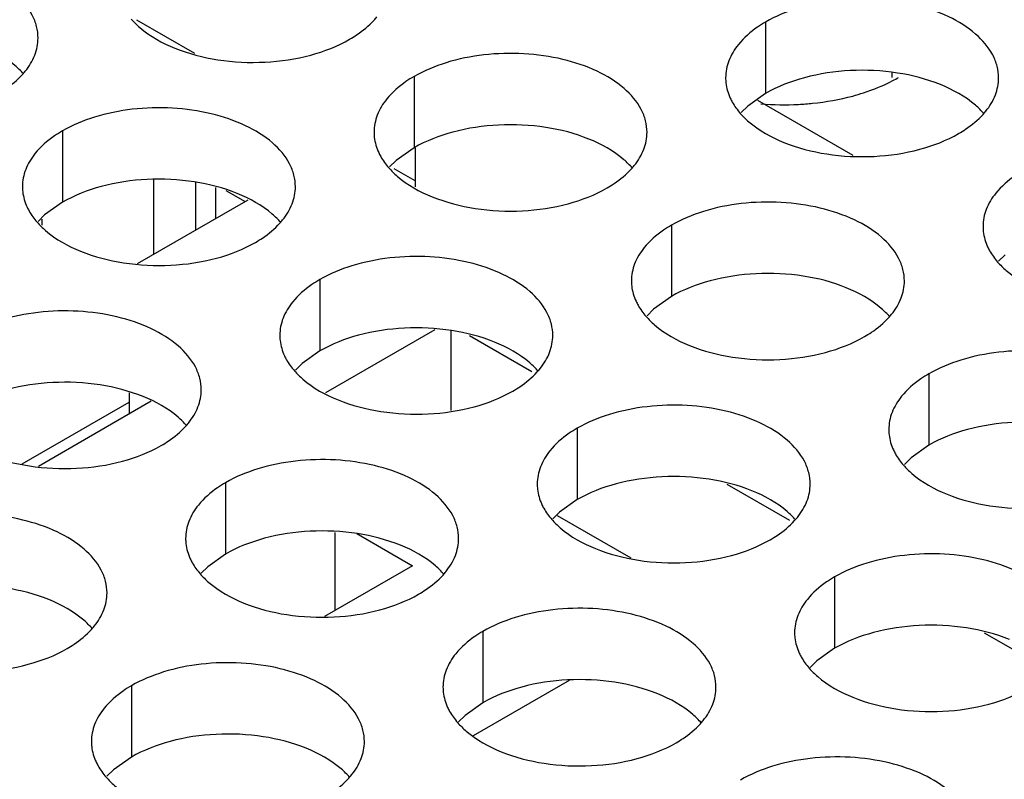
# Model space of a CAD drawing. Header units: inches. Extents: x 0 to 34, y 0 to 22.
# Tile 102 of 164: x 17.827 to 18.007, y 19.185 to 19.324. Entities that reach past the tile are written whole.
import ezdxf

# ---------------------------------------------------------------- set-up
doc = ezdxf.new("R2010")
doc.units = ezdxf.units.IN
doc.header["$LTSCALE"] = 1.87
doc.header["$MEASUREMENT"] = 0
doc.layers.get('0').update_dxf_attribs({"linetype": 'CONTINUOUS'})
doc.layers.add('02___PRT_ALL_AXES', color=7, linetype='CONTINUOUS')

msp = doc.modelspace()

# ---------------------------------------------------------------- linework, layer by layer
at = {"color": 3, "linetype": 'CONTINUOUS'}
for p, q in [((17.8587603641, 19.3178535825), (17.8481538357, 19.3239776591)), ((17.8991294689, 19.2945449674), (17.8952942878, 19.2967593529))]:
    msp.add_line(p, q, dxfattribs=at)
at = {"color": 7, "linetype": 'CONTINUOUS'}
for p, q in [((17.9864907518, 19.3134621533), (17.9864907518, 19.3143289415)), ((17.9618150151, 19.3092977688), (17.979273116, 19.2992176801)), ((17.8991294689, 19.3005807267), (17.8991294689, 19.2934257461)), ((17.85128191, 19.2811263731), (17.85128191, 19.2947279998)), ((17.8589422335, 19.2855493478), (17.8589422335, 19.2942844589)), ((17.8625659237, 19.2933088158), (17.8625659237, 19.2876416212)), ((17.8644903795, 19.292790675), (17.8679870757, 19.2907717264)), ((17.8482969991, 19.2794029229), (17.8685373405, 19.2910894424)), ((17.8307461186, 19.2874935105), (17.8307461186, 19.2864189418)), ((17.9027451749, 19.2672913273), (17.8827441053, 19.2557429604)), ((17.9056994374, 19.2671420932), (17.9056994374, 19.2525214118)), ((17.9090922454, 19.2662558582), (17.920538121, 19.2596471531)), ((17.8467738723, 19.2557341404), (17.8467738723, 19.2518495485)), ((17.8271647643, 19.2427073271), (17.8467738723, 19.2540293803)), ((17.8508113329, 19.2541807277), (17.8301754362, 19.2422658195)), ((17.9562326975, 19.239037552), (17.9676785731, 19.2324288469)), ((17.9386908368, 19.2254541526), (17.9252314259, 19.2332254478)), ((17.884486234, 19.2159237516), (17.884486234, 19.2301611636)), ((17.8884598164, 19.2299604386), (17.8986283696, 19.2240892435)), ((17.8986283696, 19.2240892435), (17.8825138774, 19.2147849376)), ((18.0033731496, 19.2118192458), (18.0148190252, 19.2052105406)), ((17.9097994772, 19.1929780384), (17.9274254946, 19.2031550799))]:
    msp.add_line(p, q, dxfattribs=at)
at = {"layer": '02___PRT_ALL_AXES', "color": 7, "linetype": 'CONTINUOUS'}
for p, q in [((17.963325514, 19.3236068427), (17.963325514, 19.3105433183)), ((17.8989304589, 19.3136442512), (17.8989304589, 19.3005807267)), ((17.963325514, 19.3105433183), (17.9600713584, 19.3082268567)), ((17.9600713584, 19.3082268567), (17.9588600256, 19.3070362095)), ((17.8345354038, 19.3036816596), (17.8345354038, 19.2906181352)), ((17.8989304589, 19.3005807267), (17.8956763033, 19.2982642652)), ((17.8956763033, 19.2982642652), (17.8944649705, 19.297073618)), ((17.8345354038, 19.2906181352), (17.8312812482, 19.2883016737)), ((17.8312812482, 19.2883016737), (17.8300699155, 19.2871110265)), ((17.946070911, 19.286425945), (17.946070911, 19.2733624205)), ((18.0072118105, 19.2810085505), (18.0060004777, 19.2798179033)), ((17.8816758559, 19.2764633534), (17.8816758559, 19.263399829)), ((17.946070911, 19.2733624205), (17.9428167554, 19.271045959)), ((17.9428167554, 19.271045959), (17.9416054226, 19.2698553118)), ((17.8816758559, 19.263399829), (17.8784217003, 19.2610833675)), ((17.8784217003, 19.2610833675), (17.8772103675, 19.2598927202)), ((17.993211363, 19.2592076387), (17.993211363, 19.2461441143)), ((17.928816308, 19.2492450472), (17.928816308, 19.2361815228)), ((17.993211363, 19.2461441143), (17.9899572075, 19.2438276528)), ((17.9899572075, 19.2438276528), (17.9887458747, 19.2426370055)), ((17.8644212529, 19.2392824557), (17.8644212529, 19.2262189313)), ((17.928816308, 19.2361815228), (17.9255621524, 19.2338650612)), ((17.9255621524, 19.2338650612), (17.9243508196, 19.232674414)), ((17.8644212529, 19.2262189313), (17.8611670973, 19.2239024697)), ((17.8611670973, 19.2239024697), (17.8599557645, 19.2227118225)), ((17.97595676, 19.222026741), (17.97595676, 19.2089632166)), ((17.9115617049, 19.2120641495), (17.9115617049, 19.199000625)), ((17.97595676, 19.2089632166), (17.9727026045, 19.206646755)), ((17.9727026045, 19.206646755), (17.9714912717, 19.2054561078)), ((17.8471666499, 19.2021015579), (17.8471666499, 19.1890380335)), ((17.9115617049, 19.199000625), (17.9083075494, 19.1966841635)), ((17.9083075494, 19.1966841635), (17.9070962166, 19.1954935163)), ((17.8471666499, 19.1890380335), (17.8439124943, 19.186721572)), ((17.8439124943, 19.186721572), (17.8427011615, 19.1855309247))]:
    msp.add_line(p, q, dxfattribs=at)
at = {"layer": '02___PRT_ALL_AXES', "color": 3, "linetype": 'CONTINUOUS'}
for centre, radius, start, end in [((17.8815267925, 19.333132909), 0.0136346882, 317.6962685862, 321.0162667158), ((17.8171317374, 19.3231703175), 0.0136346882, 317.696268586, 321.0162667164), ((17.9734426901, 19.3381117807), 0.0284585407, 297.6166922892, 299.9846622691), ((17.9668137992, 19.3594735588), 0.0509998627, 265.1185743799, 272.8806234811), ((17.9930622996, 19.3158771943), 0.0136346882, 317.6962685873, 321.0162667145), ((17.9286672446, 19.3059146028), 0.0136346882, 317.696268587, 321.0162667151), ((17.8642721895, 19.2959520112), 0.0136346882, 317.6962685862, 321.0162667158), ((17.9758076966, 19.2786962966), 0.0136346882, 317.6962685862, 321.0162667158), ((17.9114126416, 19.268733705), 0.0136346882, 317.6962685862, 321.0162667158), ((17.8470175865, 19.2587711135), 0.0136346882, 317.696268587, 321.0162667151), ((17.9585530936, 19.2415153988), 0.0136346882, 317.6962685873, 321.0162667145), ((17.8941580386, 19.2315528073), 0.0136346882, 317.6962685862, 321.0162667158), ((17.8297629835, 19.2215902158), 0.0136346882, 317.696268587, 321.0162667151), ((17.9412984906, 19.2043345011), 0.0136346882, 317.6962685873, 321.0162667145), ((17.8769034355, 19.1943719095), 0.0136346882, 317.6962685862, 321.0162667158)]:
    msp.add_arc(centre, radius, start, end, dxfattribs=at)
for points, knots in [([(17.8300717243, 19.320683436), (17.8300720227, 19.3213953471), (17.8298835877, 19.3228546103), (17.8287327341, 19.3257655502), (17.8258087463, 19.329126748), (17.820788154, 19.3321761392), (17.8145205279, 19.3342759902), (17.8074937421, 19.3352618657), (17.8002678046, 19.3350651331), (17.7934374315, 19.3336968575), (17.7892454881, 19.3319684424), (17.7873949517, 19.3308999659)], [0, 0, 0, 0, 0.0428834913, 0.0875237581, 0.1869142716, 0.3042190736, 0.4379395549, 0.5823561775, 0.7295584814, 0.8712822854, 1, 1, 1, 1]), ([(18.0060022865, 19.3133903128), (18.006002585, 19.3141022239), (18.00581415, 19.3155614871), (18.0046632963, 19.318472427), (18.0017393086, 19.3218336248), (17.9967187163, 19.324883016), (17.9904510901, 19.3269828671), (17.9834243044, 19.3279687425), (17.9761983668, 19.3277720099), (17.9693679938, 19.3264037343), (17.9651760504, 19.3246753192), (17.963325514, 19.3236068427)], [0, 0, 0, 0, 0.0428834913, 0.0875237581, 0.1869142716, 0.3042190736, 0.4379395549, 0.5823561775, 0.7295584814, 0.8712822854, 1, 1, 1, 1]), ([(17.8471522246, 19.3241493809), (17.847630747, 19.3236020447), (17.8499354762, 19.3213491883), (17.8528239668, 19.3197631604), (17.8551282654, 19.3188314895)], [0, 0, 0, 0, 0.2263074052, 1, 1, 1, 1]), ([(17.8871453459, 19.3204488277), (17.8875812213, 19.3207004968), (17.8891913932, 19.3217017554), (17.8906734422, 19.3229249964), (17.8916108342, 19.3239559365)], [0, 0, 0, 0, 0.2653620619, 1, 1, 1, 1]), ([(17.963325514, 19.3236068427), (17.9628244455, 19.323317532), (17.9609986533, 19.3221698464), (17.9593385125, 19.3207284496), (17.9583454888, 19.3195003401)], [0, 0, 0, 0, 0.2681225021, 1, 1, 1, 1]), ([(17.8277303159, 19.3145927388), (17.8284530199, 19.3154865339), (17.8296284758, 19.3174026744), (17.8300712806, 19.3196253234), (17.8300717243, 19.320683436)], [0, 0, 0, 0, 0.520681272, 1, 1, 1, 1]), ([(17.8551282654, 19.3188314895), (17.8576465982, 19.3178132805), (17.8631291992, 19.3164021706), (17.8716021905, 19.315993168), (17.8798361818, 19.3172122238), (17.8849308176, 19.3191701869), (17.8871453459, 19.3204488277)], [0, 0, 0, 0, 0.2471885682, 0.5098846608, 0.7673009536, 1, 1, 1, 1]), ([(17.9583454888, 19.3195003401), (17.9576227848, 19.318606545), (17.9564473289, 19.3166904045), (17.9560045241, 19.3144677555), (17.9560040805, 19.3134096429)], [0, 0, 0, 0, 0.520681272, 1, 1, 1, 1]), ([(17.9416072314, 19.3034277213), (17.9416075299, 19.3041396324), (17.9414190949, 19.3055988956), (17.9402682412, 19.3085098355), (17.9373442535, 19.3118710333), (17.9323236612, 19.3149204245), (17.926056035, 19.3170202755), (17.9190292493, 19.318006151), (17.9118033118, 19.3178094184), (17.9049729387, 19.3164411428), (17.9007809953, 19.3147127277), (17.8989304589, 19.3136442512)], [0, 0, 0, 0, 0.0428834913, 0.0875237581, 0.1869142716, 0.3042190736, 0.4379395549, 0.5823561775, 0.7295584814, 0.8712822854, 1, 1, 1, 1]), ([(17.8227502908, 19.3104862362), (17.8231861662, 19.3107379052), (17.8247963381, 19.3117391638), (17.8262783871, 19.3129624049), (17.8272157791, 19.313993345)], [0, 0, 0, 0, 0.2653620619, 1, 1, 1, 1]), ([(17.8989304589, 19.3136442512), (17.8984293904, 19.3133549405), (17.8966035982, 19.3122072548), (17.8949434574, 19.3107658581), (17.8939504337, 19.3095377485)], [0, 0, 0, 0, 0.2681225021, 1, 1, 1, 1]), ([(17.9560040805, 19.3134096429), (17.956003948, 19.3130936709), (17.9560756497, 19.3118077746), (17.956446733, 19.3105441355), (17.9568550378, 19.309664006)], [0, 0, 0, 0, 0.2456633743, 1, 1, 1, 1]), ([(17.9792729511, 19.3100691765), (17.97993584, 19.3102478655), (17.9824586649, 19.3109954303), (17.9849117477, 19.3119935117), (17.9866347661, 19.3128955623)], [0, 0, 0, 0, 0.2609056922, 1, 1, 1, 1]), ([(18.0036608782, 19.3072996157), (18.0043835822, 19.3081934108), (18.0055590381, 19.3101095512), (18.0060018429, 19.3123322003), (18.0060022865, 19.3133903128)], [0, 0, 0, 0, 0.520681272, 1, 1, 1, 1]), ([(17.8939504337, 19.3095377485), (17.8932277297, 19.3086439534), (17.8920522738, 19.306727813), (17.891609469, 19.304505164), (17.8916090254, 19.3034470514)], [0, 0, 0, 0, 0.520681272, 1, 1, 1, 1]), ([(17.9568550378, 19.309664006), (17.9569672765, 19.3094220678), (17.957474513, 19.3084345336), (17.9581330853, 19.3075280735), (17.9586877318, 19.3068936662)], [0, 0, 0, 0, 0.2404086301, 1, 1, 1, 1]), ([(17.9693768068, 19.308538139), (17.9702283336, 19.3085810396), (17.9735602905, 19.3088341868), (17.9768699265, 19.3094214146), (17.9792729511, 19.3100691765)], [0, 0, 0, 0, 0.2551640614, 1, 1, 1, 1]), ([(17.8772121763, 19.2934651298), (17.8772124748, 19.2941770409), (17.8770240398, 19.295636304), (17.8758731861, 19.298547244), (17.8729491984, 19.3019084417), (17.8679286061, 19.304957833), (17.8616609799, 19.307057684), (17.8546341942, 19.3080435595), (17.8474082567, 19.3078468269), (17.8405778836, 19.3064785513), (17.8363859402, 19.3047501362), (17.8345354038, 19.3036816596)], [0, 0, 0, 0, 0.0428834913, 0.0875237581, 0.1869142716, 0.3042190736, 0.4379395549, 0.5823561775, 0.7295584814, 0.8712822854, 1, 1, 1, 1]), ([(17.9586877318, 19.3068936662), (17.9591662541, 19.30634633), (17.9614709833, 19.3040934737), (17.9643594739, 19.3025074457), (17.9666637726, 19.3015757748)], [0, 0, 0, 0, 0.2263074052, 1, 1, 1, 1]), ([(17.998680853, 19.303193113), (17.9991167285, 19.3034447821), (18.0007269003, 19.3044460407), (18.0022089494, 19.3056692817), (18.0031463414, 19.3067002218)], [0, 0, 0, 0, 0.2653620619, 1, 1, 1, 1]), ([(17.8345354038, 19.3036816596), (17.8340343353, 19.303392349), (17.8322085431, 19.3022446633), (17.8305484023, 19.3008032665), (17.8295553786, 19.299575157)], [0, 0, 0, 0, 0.2681225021, 1, 1, 1, 1]), ([(17.8916090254, 19.3034470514), (17.8916088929, 19.3031310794), (17.8916805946, 19.301845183), (17.8920516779, 19.300581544), (17.8924599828, 19.2997014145)], [0, 0, 0, 0, 0.2456633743, 1, 1, 1, 1]), ([(17.9392658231, 19.2973370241), (17.9399885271, 19.2982308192), (17.941163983, 19.3001469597), (17.9416067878, 19.3023696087), (17.9416072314, 19.3034277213)], [0, 0, 0, 0, 0.520681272, 1, 1, 1, 1]), ([(17.9666637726, 19.3015757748), (17.9691821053, 19.3005575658), (17.9746647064, 19.2991464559), (17.9831376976, 19.2987374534), (17.9913716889, 19.2999565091), (17.9964663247, 19.3019144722), (17.998680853, 19.303193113)], [0, 0, 0, 0, 0.2471885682, 0.5098846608, 0.7673009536, 1, 1, 1, 1]), ([(17.8295553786, 19.299575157), (17.8288326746, 19.2986813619), (17.8276572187, 19.2967652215), (17.8272144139, 19.2945425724), (17.8272139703, 19.2934844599)], [0, 0, 0, 0, 0.520681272, 1, 1, 1, 1]), ([(17.8924599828, 19.2997014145), (17.8925722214, 19.2994594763), (17.8930794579, 19.2984719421), (17.8937380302, 19.2975654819), (17.8942926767, 19.2969310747)], [0, 0, 0, 0, 0.2404086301, 1, 1, 1, 1]), ([(17.8942926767, 19.2969310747), (17.894771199, 19.2963837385), (17.8970759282, 19.2941308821), (17.8999644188, 19.2925448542), (17.9022687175, 19.2916131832)], [0, 0, 0, 0, 0.2263074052, 1, 1, 1, 1]), ([(17.9342857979, 19.2932305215), (17.9347216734, 19.2934821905), (17.9363318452, 19.2944834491), (17.9378138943, 19.2957066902), (17.9387512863, 19.2967376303)], [0, 0, 0, 0, 0.2653620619, 1, 1, 1, 1]), ([(18.010465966, 19.2963885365), (18.0099648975, 19.2960992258), (18.0081391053, 19.2949515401), (18.0064789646, 19.2935101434), (18.0054859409, 19.2922820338)], [0, 0, 0, 0, 0.2681225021, 1, 1, 1, 1]), ([(17.8272139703, 19.2934844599), (17.8272138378, 19.2931684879), (17.8272855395, 19.2918825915), (17.8276566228, 19.2906189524), (17.8280649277, 19.289738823)], [0, 0, 0, 0, 0.2456633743, 1, 1, 1, 1]), ([(17.874870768, 19.2873744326), (17.875593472, 19.2882682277), (17.8767689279, 19.2901843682), (17.8772117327, 19.2924070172), (17.8772121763, 19.2934651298)], [0, 0, 0, 0, 0.520681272, 1, 1, 1, 1]), ([(17.9022687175, 19.2916131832), (17.9047870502, 19.2905949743), (17.9102696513, 19.2891838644), (17.9187426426, 19.2887748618), (17.9269766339, 19.2899939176), (17.9320712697, 19.2919518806), (17.9342857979, 19.2932305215)], [0, 0, 0, 0, 0.2471885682, 0.5098846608, 0.7673009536, 1, 1, 1, 1]), ([(18.0054859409, 19.2922820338), (18.0047632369, 19.2913882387), (18.003587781, 19.2894720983), (18.0031449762, 19.2872494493), (18.0031445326, 19.2861913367)], [0, 0, 0, 0, 0.520681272, 1, 1, 1, 1]), ([(17.9887476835, 19.2762094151), (17.988747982, 19.2769213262), (17.988559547, 19.2783805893), (17.9874086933, 19.2812915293), (17.9844847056, 19.2846527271), (17.9794641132, 19.2877021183), (17.9731964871, 19.2898019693), (17.9661697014, 19.2907878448), (17.9589437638, 19.2905911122), (17.9521133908, 19.2892228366), (17.9479214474, 19.2874944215), (17.946070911, 19.286425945)], [0, 0, 0, 0, 0.0428834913, 0.0875237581, 0.1869142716, 0.3042190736, 0.4379395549, 0.5823561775, 0.7295584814, 0.8712822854, 1, 1, 1, 1]), ([(17.8280649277, 19.289738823), (17.8281771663, 19.2894968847), (17.8286844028, 19.2885093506), (17.8293429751, 19.2876028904), (17.8298976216, 19.2869684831)], [0, 0, 0, 0, 0.2404086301, 1, 1, 1, 1]), ([(17.8298976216, 19.2869684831), (17.8303761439, 19.286421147), (17.8326808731, 19.2841682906), (17.8355693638, 19.2825822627), (17.8378736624, 19.2816505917)], [0, 0, 0, 0, 0.2263074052, 1, 1, 1, 1]), ([(17.8698907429, 19.28326793), (17.8703266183, 19.283519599), (17.8719367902, 19.2845208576), (17.8734188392, 19.2857440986), (17.8743562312, 19.2867750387)], [0, 0, 0, 0, 0.2653620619, 1, 1, 1, 1]), ([(17.946070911, 19.286425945), (17.9455698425, 19.2861366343), (17.9437440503, 19.2849889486), (17.9420839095, 19.2835475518), (17.9410908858, 19.2823194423)], [0, 0, 0, 0, 0.2681225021, 1, 1, 1, 1]), ([(18.0031445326, 19.2861913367), (18.0031444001, 19.2858753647), (18.0032161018, 19.2845894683), (18.0035871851, 19.2833258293), (18.0039954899, 19.2824456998)], [0, 0, 0, 0, 0.2456633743, 1, 1, 1, 1]), ([(17.8378736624, 19.2816505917), (17.8403919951, 19.2806323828), (17.8458745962, 19.2792212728), (17.8543475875, 19.2788122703), (17.8625815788, 19.2800313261), (17.8676762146, 19.2819892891), (17.8698907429, 19.28326793)], [0, 0, 0, 0, 0.2471885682, 0.5098846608, 0.7673009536, 1, 1, 1, 1]), ([(17.9410908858, 19.2823194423), (17.9403681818, 19.2814256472), (17.9391927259, 19.2795095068), (17.9387499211, 19.2772868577), (17.9387494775, 19.2762287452)], [0, 0, 0, 0, 0.520681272, 1, 1, 1, 1]), ([(18.0039954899, 19.2824456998), (18.0041077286, 19.2822037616), (18.0046149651, 19.2812162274), (18.0052735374, 19.2803097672), (18.0058281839, 19.27967536)], [0, 0, 0, 0, 0.2404086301, 1, 1, 1, 1]), ([(17.9243526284, 19.2662468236), (17.9243529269, 19.2669587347), (17.9241644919, 19.2684179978), (17.9230136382, 19.2713289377), (17.9200896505, 19.2746901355), (17.9150690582, 19.2777395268), (17.908801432, 19.2798393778), (17.9017746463, 19.2808252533), (17.8945487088, 19.2806285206), (17.8877183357, 19.2792602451), (17.8835263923, 19.2775318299), (17.8816758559, 19.2764633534)], [0, 0, 0, 0, 0.0428834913, 0.0875237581, 0.1869142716, 0.3042190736, 0.4379395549, 0.5823561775, 0.7295584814, 0.8712822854, 1, 1, 1, 1]), ([(18.0058281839, 19.27967536), (18.0063067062, 19.2791280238), (18.0086114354, 19.2768751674), (18.011499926, 19.2752891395), (18.0138042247, 19.2743574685)], [0, 0, 0, 0, 0.2263074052, 1, 1, 1, 1]), ([(17.8816758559, 19.2764633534), (17.8811747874, 19.2761740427), (17.8793489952, 19.2750263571), (17.8776888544, 19.2735849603), (17.8766958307, 19.2723568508)], [0, 0, 0, 0, 0.2681225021, 1, 1, 1, 1]), ([(17.9387494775, 19.2762287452), (17.938749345, 19.2759127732), (17.9388210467, 19.2746268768), (17.93919213, 19.2733632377), (17.9396004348, 19.2724831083)], [0, 0, 0, 0, 0.2456633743, 1, 1, 1, 1]), ([(17.9864062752, 19.2701187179), (17.9871289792, 19.271012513), (17.9883044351, 19.2729286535), (17.9887472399, 19.2751513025), (17.9887476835, 19.2762094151)], [0, 0, 0, 0, 0.520681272, 1, 1, 1, 1]), ([(17.8766958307, 19.2723568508), (17.8759731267, 19.2714630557), (17.8747976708, 19.2695469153), (17.874354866, 19.2673242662), (17.8743544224, 19.2662661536)], [0, 0, 0, 0, 0.520681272, 1, 1, 1, 1]), ([(17.9396004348, 19.2724831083), (17.9397126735, 19.27224117), (17.94021991, 19.2712536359), (17.9408784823, 19.2703471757), (17.9414331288, 19.2697127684)], [0, 0, 0, 0, 0.2404086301, 1, 1, 1, 1]), ([(17.8599575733, 19.256284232), (17.8599578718, 19.2569961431), (17.8597694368, 19.2584554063), (17.8586185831, 19.2613663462), (17.8556945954, 19.264727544), (17.8506740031, 19.2677769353), (17.8444063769, 19.2698767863), (17.8373795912, 19.2708626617), (17.8301536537, 19.2706659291), (17.8233232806, 19.2692976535), (17.8191313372, 19.2675692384), (17.8172808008, 19.2665007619)], [0, 0, 0, 0, 0.0428834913, 0.0875237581, 0.1869142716, 0.3042190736, 0.4379395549, 0.5823561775, 0.7295584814, 0.8712822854, 1, 1, 1, 1]), ([(17.9414331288, 19.2697127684), (17.9419116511, 19.2691654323), (17.9442163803, 19.2669125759), (17.9471048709, 19.265326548), (17.9494091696, 19.264394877)], [0, 0, 0, 0, 0.2263074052, 1, 1, 1, 1]), ([(17.98142625, 19.2660122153), (17.9818621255, 19.2662638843), (17.9834722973, 19.2672651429), (17.9849543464, 19.2684883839), (17.9858917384, 19.269519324)], [0, 0, 0, 0, 0.2653620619, 1, 1, 1, 1]), ([(17.8743544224, 19.2662661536), (17.8743542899, 19.2659501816), (17.8744259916, 19.2646642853), (17.8747970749, 19.2634006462), (17.8752053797, 19.2625205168)], [0, 0, 0, 0, 0.2456633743, 1, 1, 1, 1]), ([(17.9220112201, 19.2601561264), (17.9227339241, 19.2610499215), (17.92390938, 19.2629660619), (17.9243521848, 19.265188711), (17.9243526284, 19.2662468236)], [0, 0, 0, 0, 0.520681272, 1, 1, 1, 1]), ([(17.9494091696, 19.264394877), (17.9519275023, 19.2633766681), (17.9574101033, 19.2619655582), (17.9658830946, 19.2615565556), (17.9741170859, 19.2627756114), (17.9792117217, 19.2647335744), (17.98142625, 19.2660122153)], [0, 0, 0, 0, 0.2471885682, 0.5098846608, 0.7673009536, 1, 1, 1, 1]), ([(18.0358881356, 19.2489911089), (18.035888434, 19.24970302), (18.035699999, 19.2511622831), (18.0345491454, 19.254073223), (18.0316251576, 19.2574344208), (18.0266045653, 19.2604838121), (18.0203369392, 19.2625836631), (18.0133101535, 19.2635695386), (18.0060842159, 19.2633728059), (17.9992538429, 19.2620045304), (17.9950618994, 19.2602761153), (17.993211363, 19.2592076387)], [0, 0, 0, 0, 0.0428834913, 0.0875237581, 0.1869142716, 0.3042190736, 0.4379395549, 0.5823561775, 0.7295584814, 0.8712822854, 1, 1, 1, 1]), ([(17.8752053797, 19.2625205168), (17.8753176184, 19.2622785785), (17.8758248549, 19.2612910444), (17.8764834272, 19.2603845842), (17.8770380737, 19.2597501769)], [0, 0, 0, 0, 0.2404086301, 1, 1, 1, 1]), ([(17.8770380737, 19.2597501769), (17.877516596, 19.2592028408), (17.8798213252, 19.2569499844), (17.8827098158, 19.2553639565), (17.8850141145, 19.2544322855)], [0, 0, 0, 0, 0.2263074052, 1, 1, 1, 1]), ([(17.9170311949, 19.2560496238), (17.9174670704, 19.2563012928), (17.9190772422, 19.2573025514), (17.9205592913, 19.2585257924), (17.9214966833, 19.2595567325)], [0, 0, 0, 0, 0.2653620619, 1, 1, 1, 1]), ([(17.993211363, 19.2592076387), (17.9927102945, 19.2589183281), (17.9908845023, 19.2577706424), (17.9892243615, 19.2563292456), (17.9882313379, 19.2551011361)], [0, 0, 0, 0, 0.2681225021, 1, 1, 1, 1]), ([(17.857616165, 19.2501935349), (17.858338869, 19.25108733), (17.8595143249, 19.2530034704), (17.8599571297, 19.2552261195), (17.8599575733, 19.256284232)], [0, 0, 0, 0, 0.520681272, 1, 1, 1, 1]), ([(17.8850141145, 19.2544322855), (17.8875324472, 19.2534140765), (17.8930150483, 19.2520029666), (17.9014880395, 19.2515939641), (17.9097220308, 19.2528130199), (17.9148166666, 19.2547709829), (17.9170311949, 19.2560496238)], [0, 0, 0, 0, 0.2471885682, 0.5098846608, 0.7673009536, 1, 1, 1, 1]), ([(17.9882313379, 19.2551011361), (17.9875086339, 19.254207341), (17.986333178, 19.2522912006), (17.9858903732, 19.2500685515), (17.9858899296, 19.2490104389)], [0, 0, 0, 0, 0.520681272, 1, 1, 1, 1]), ([(17.9714930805, 19.2390285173), (17.971493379, 19.2397404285), (17.971304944, 19.2411996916), (17.9701540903, 19.2441106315), (17.9672301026, 19.2474718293), (17.9622095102, 19.2505212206), (17.9559418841, 19.2526210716), (17.9489150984, 19.253606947), (17.9416891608, 19.2534102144), (17.9348587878, 19.2520419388), (17.9306668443, 19.2503135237), (17.928816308, 19.2492450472)], [0, 0, 0, 0, 0.0428834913, 0.0875237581, 0.1869142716, 0.3042190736, 0.4379395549, 0.5823561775, 0.7295584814, 0.8712822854, 1, 1, 1, 1]), ([(17.8526361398, 19.2460870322), (17.8530720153, 19.2463387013), (17.8546821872, 19.2473399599), (17.8561642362, 19.2485632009), (17.8571016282, 19.249594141)], [0, 0, 0, 0, 0.2653620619, 1, 1, 1, 1]), ([(17.928816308, 19.2492450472), (17.9283152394, 19.2489557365), (17.9264894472, 19.2478080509), (17.9248293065, 19.2463666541), (17.9238362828, 19.2451385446)], [0, 0, 0, 0, 0.2681225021, 1, 1, 1, 1]), ([(17.9858899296, 19.2490104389), (17.9858897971, 19.2486944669), (17.9859614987, 19.2474085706), (17.986332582, 19.2461449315), (17.9867408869, 19.2452648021)], [0, 0, 0, 0, 0.2456633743, 1, 1, 1, 1]), ([(17.8206190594, 19.244469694), (17.8231373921, 19.243451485), (17.8286199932, 19.2420403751), (17.8370929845, 19.2416313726), (17.8453269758, 19.2428504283), (17.8504216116, 19.2448083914), (17.8526361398, 19.2460870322)], [0, 0, 0, 0, 0.2471885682, 0.5098846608, 0.7673009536, 1, 1, 1, 1]), ([(17.9070980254, 19.2290659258), (17.9070983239, 19.2297778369), (17.9069098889, 19.2312371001), (17.9057590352, 19.23414804), (17.9028350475, 19.2375092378), (17.8978144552, 19.240558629), (17.891546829, 19.24265848), (17.8845200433, 19.2436443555), (17.8772941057, 19.2434476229), (17.8704637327, 19.2420793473), (17.8662717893, 19.2403509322), (17.8644212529, 19.2392824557)], [0, 0, 0, 0, 0.0428834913, 0.0875237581, 0.1869142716, 0.3042190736, 0.4379395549, 0.5823561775, 0.7295584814, 0.8712822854, 1, 1, 1, 1]), ([(17.9238362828, 19.2451385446), (17.9231135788, 19.2442447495), (17.9219381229, 19.242328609), (17.9214953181, 19.24010596), (17.9214948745, 19.2390478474)], [0, 0, 0, 0, 0.520681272, 1, 1, 1, 1]), ([(17.9867408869, 19.2452648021), (17.9868531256, 19.2450228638), (17.9873603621, 19.2440353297), (17.9880189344, 19.2431288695), (17.9885735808, 19.2424944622)], [0, 0, 0, 0, 0.2404086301, 1, 1, 1, 1]), ([(17.9885735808, 19.2424944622), (17.9890521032, 19.2419471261), (17.9913568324, 19.2396942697), (17.994245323, 19.2381082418), (17.9965496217, 19.2371765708)], [0, 0, 0, 0, 0.2263074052, 1, 1, 1, 1]), ([(17.8644212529, 19.2392824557), (17.8639201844, 19.238993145), (17.8620943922, 19.2378454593), (17.8604342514, 19.2364040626), (17.8594412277, 19.235175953)], [0, 0, 0, 0, 0.2681225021, 1, 1, 1, 1]), ([(17.9214948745, 19.2390478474), (17.921494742, 19.2387318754), (17.9215664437, 19.2374459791), (17.921937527, 19.23618234), (17.9223458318, 19.2353022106)], [0, 0, 0, 0, 0.2456633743, 1, 1, 1, 1]), ([(17.9691516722, 19.2329378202), (17.9698743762, 19.2338316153), (17.9710498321, 19.2357477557), (17.9714926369, 19.2379704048), (17.9714930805, 19.2390285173)], [0, 0, 0, 0, 0.520681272, 1, 1, 1, 1]), ([(17.9965496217, 19.2371765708), (17.9990679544, 19.2361583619), (18.0045505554, 19.2347472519), (18.0130235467, 19.2343382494), (18.021257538, 19.2355573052), (18.0263521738, 19.2375152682), (18.0285667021, 19.2387939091)], [0, 0, 0, 0, 0.2471885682, 0.5098846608, 0.7673009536, 1, 1, 1, 1]), ([(17.8594412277, 19.235175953), (17.8587185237, 19.2342821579), (17.8575430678, 19.2323660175), (17.857100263, 19.2301433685), (17.8570998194, 19.2290852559)], [0, 0, 0, 0, 0.520681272, 1, 1, 1, 1]), ([(17.9223458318, 19.2353022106), (17.9224580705, 19.2350602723), (17.922965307, 19.2340727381), (17.9236238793, 19.233166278), (17.9241785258, 19.2325318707)], [0, 0, 0, 0, 0.2404086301, 1, 1, 1, 1]), ([(17.8427029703, 19.2191033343), (17.8427032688, 19.2198152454), (17.8425148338, 19.2212745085), (17.8413639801, 19.2241854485), (17.8384399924, 19.2275466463), (17.8334194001, 19.2305960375), (17.8271517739, 19.2326958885), (17.8201249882, 19.233681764), (17.8128990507, 19.2334850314), (17.8060686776, 19.2321167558), (17.8018767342, 19.2303883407), (17.8000261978, 19.2293198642)], [0, 0, 0, 0, 0.0428834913, 0.0875237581, 0.1869142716, 0.3042190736, 0.4379395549, 0.5823561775, 0.7295584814, 0.8712822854, 1, 1, 1, 1]), ([(17.9241785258, 19.2325318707), (17.9246570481, 19.2319845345), (17.9269617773, 19.2297316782), (17.9298502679, 19.2281456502), (17.9321545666, 19.2272139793)], [0, 0, 0, 0, 0.2263074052, 1, 1, 1, 1]), ([(17.964171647, 19.2288313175), (17.9646075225, 19.2290829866), (17.9662176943, 19.2300842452), (17.9676997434, 19.2313074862), (17.9686371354, 19.2323384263)], [0, 0, 0, 0, 0.2653620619, 1, 1, 1, 1]), ([(17.8570998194, 19.2290852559), (17.8570996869, 19.2287692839), (17.8571713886, 19.2274833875), (17.8575424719, 19.2262197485), (17.8579507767, 19.225339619)], [0, 0, 0, 0, 0.2456633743, 1, 1, 1, 1]), ([(17.9047566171, 19.2229752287), (17.9054793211, 19.2238690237), (17.906654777, 19.2257851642), (17.9070975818, 19.2280078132), (17.9070980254, 19.2290659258)], [0, 0, 0, 0, 0.520681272, 1, 1, 1, 1]), ([(17.9321545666, 19.2272139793), (17.9346728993, 19.2261957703), (17.9401555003, 19.2247846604), (17.9486284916, 19.2243756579), (17.9568624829, 19.2255947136), (17.9619571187, 19.2275526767), (17.964171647, 19.2288313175)], [0, 0, 0, 0, 0.2471885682, 0.5098846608, 0.7673009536, 1, 1, 1, 1]), ([(18.0186335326, 19.2118102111), (18.018633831, 19.2125221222), (18.018445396, 19.2139813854), (18.0172945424, 19.2168923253), (18.0143705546, 19.2202535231), (18.0093499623, 19.2233029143), (18.0030823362, 19.2254027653), (17.9960555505, 19.2263886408), (17.9888296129, 19.2261919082), (17.9819992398, 19.2248236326), (17.9778072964, 19.2230952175), (17.97595676, 19.222026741)], [0, 0, 0, 0, 0.0428834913, 0.0875237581, 0.1869142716, 0.3042190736, 0.4379395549, 0.5823561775, 0.7295584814, 0.8712822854, 1, 1, 1, 1]), ([(17.8579507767, 19.225339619), (17.8580630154, 19.2250976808), (17.8585702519, 19.2241101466), (17.8592288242, 19.2232036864), (17.8597834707, 19.2225692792)], [0, 0, 0, 0, 0.2404086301, 1, 1, 1, 1]), ([(17.8597834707, 19.2225692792), (17.860261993, 19.222021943), (17.8625667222, 19.2197690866), (17.8654552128, 19.2181830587), (17.8677595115, 19.2172513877)], [0, 0, 0, 0, 0.2263074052, 1, 1, 1, 1]), ([(17.8997765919, 19.218868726), (17.9002124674, 19.219120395), (17.9018226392, 19.2201216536), (17.9033046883, 19.2213448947), (17.9042420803, 19.2223758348)], [0, 0, 0, 0, 0.2653620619, 1, 1, 1, 1]), ([(17.97595676, 19.222026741), (17.9754556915, 19.2217374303), (17.9736298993, 19.2205897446), (17.9719697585, 19.2191483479), (17.9709767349, 19.2179202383)], [0, 0, 0, 0, 0.2681225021, 1, 1, 1, 1]), ([(17.840361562, 19.2130126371), (17.841084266, 19.2139064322), (17.8422597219, 19.2158225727), (17.8427025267, 19.2180452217), (17.8427029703, 19.2191033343)], [0, 0, 0, 0, 0.520681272, 1, 1, 1, 1]), ([(17.8677595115, 19.2172513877), (17.8702778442, 19.2162331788), (17.8757604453, 19.2148220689), (17.8842334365, 19.2144130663), (17.8924674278, 19.2156321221), (17.8975620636, 19.2175900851), (17.8997765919, 19.218868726)], [0, 0, 0, 0, 0.2471885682, 0.5098846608, 0.7673009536, 1, 1, 1, 1]), ([(17.9709767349, 19.2179202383), (17.9702540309, 19.2170264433), (17.969078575, 19.2151103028), (17.9686357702, 19.2128876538), (17.9686353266, 19.2118295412)], [0, 0, 0, 0, 0.520681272, 1, 1, 1, 1]), ([(17.9542384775, 19.2018476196), (17.954238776, 19.2025595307), (17.954050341, 19.2040187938), (17.9528994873, 19.2069297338), (17.9499754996, 19.2102909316), (17.9449549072, 19.2133403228), (17.9386872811, 19.2154401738), (17.9316604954, 19.2164260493), (17.9244345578, 19.2162293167), (17.9176041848, 19.2148610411), (17.9134122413, 19.213132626), (17.9115617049, 19.2120641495)], [0, 0, 0, 0, 0.0428834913, 0.0875237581, 0.1869142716, 0.3042190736, 0.4379395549, 0.5823561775, 0.7295584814, 0.8712822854, 1, 1, 1, 1]), ([(17.8353815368, 19.2089061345), (17.8358174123, 19.2091578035), (17.8374275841, 19.2101590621), (17.8389096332, 19.2113823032), (17.8398470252, 19.2124132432)], [0, 0, 0, 0, 0.2653620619, 1, 1, 1, 1]), ([(17.9115617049, 19.2120641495), (17.9110606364, 19.2117748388), (17.9092348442, 19.2106271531), (17.9075747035, 19.2091857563), (17.9065816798, 19.2079576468)], [0, 0, 0, 0, 0.2681225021, 1, 1, 1, 1]), ([(17.9686353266, 19.2118295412), (17.9686351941, 19.2115135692), (17.9687068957, 19.2102276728), (17.969077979, 19.2089640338), (17.9694862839, 19.2080839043)], [0, 0, 0, 0, 0.2456633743, 1, 1, 1, 1]), ([(17.8033644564, 19.2072887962), (17.8058827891, 19.2062705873), (17.8113653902, 19.2048594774), (17.8198383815, 19.2044504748), (17.8280723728, 19.2056695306), (17.8331670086, 19.2076274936), (17.8353815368, 19.2089061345)], [0, 0, 0, 0, 0.2471885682, 0.5098846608, 0.7673009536, 1, 1, 1, 1]), ([(17.9065816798, 19.2079576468), (17.9058589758, 19.2070638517), (17.9046835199, 19.2051477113), (17.9042407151, 19.2029250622), (17.9042402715, 19.2018669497)], [0, 0, 0, 0, 0.520681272, 1, 1, 1, 1]), ([(17.9694862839, 19.2080839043), (17.9695985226, 19.2078419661), (17.9701057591, 19.2068544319), (17.9707643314, 19.2059479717), (17.9713189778, 19.2053135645)], [0, 0, 0, 0, 0.2404086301, 1, 1, 1, 1]), ([(17.8898434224, 19.1918850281), (17.8898437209, 19.1925969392), (17.8896552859, 19.1940562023), (17.8885044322, 19.1969671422), (17.8855804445, 19.20032834), (17.8805598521, 19.2033777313), (17.874292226, 19.2054775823), (17.8672654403, 19.2064634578), (17.8600395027, 19.2062667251), (17.8532091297, 19.2048984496), (17.8490171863, 19.2031700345), (17.8471666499, 19.2021015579)], [0, 0, 0, 0, 0.0428834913, 0.0875237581, 0.1869142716, 0.3042190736, 0.4379395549, 0.5823561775, 0.7295584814, 0.8712822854, 1, 1, 1, 1]), ([(17.9713189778, 19.2053135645), (17.9717975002, 19.2047662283), (17.9741022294, 19.2025133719), (17.97699072, 19.200927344), (17.9792950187, 19.1999956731)], [0, 0, 0, 0, 0.2263074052, 1, 1, 1, 1]), ([(17.8471666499, 19.2021015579), (17.8466655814, 19.2018122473), (17.8448397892, 19.2006645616), (17.8431796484, 19.1992231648), (17.8421866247, 19.1979950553)], [0, 0, 0, 0, 0.2681225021, 1, 1, 1, 1]), ([(17.9042402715, 19.2018669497), (17.904240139, 19.2015509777), (17.9043118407, 19.2002650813), (17.904682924, 19.1990014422), (17.9050912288, 19.1981213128)], [0, 0, 0, 0, 0.2456633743, 1, 1, 1, 1]), ([(17.9518970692, 19.1957569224), (17.9526197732, 19.1966507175), (17.9537952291, 19.198566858), (17.9542380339, 19.200789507), (17.9542384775, 19.2018476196)], [0, 0, 0, 0, 0.520681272, 1, 1, 1, 1]), ([(17.9792950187, 19.1999956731), (17.9818133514, 19.1989774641), (17.9872959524, 19.1975663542), (17.9957689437, 19.1971573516), (18.004002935, 19.1983764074), (18.0090975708, 19.2003343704), (18.0113120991, 19.2016130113)], [0, 0, 0, 0, 0.2471885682, 0.5098846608, 0.7673009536, 1, 1, 1, 1]), ([(17.8421866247, 19.1979950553), (17.8414639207, 19.1971012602), (17.8402884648, 19.1951851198), (17.83984566, 19.1929624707), (17.8398452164, 19.1919043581)], [0, 0, 0, 0, 0.520681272, 1, 1, 1, 1]), ([(17.9050912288, 19.1981213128), (17.9052034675, 19.1978793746), (17.905710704, 19.1968918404), (17.9063692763, 19.1959853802), (17.9069239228, 19.1953509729)], [0, 0, 0, 0, 0.2404086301, 1, 1, 1, 1]), ([(17.9069239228, 19.1953509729), (17.9074024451, 19.1948036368), (17.9097071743, 19.1925507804), (17.9125956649, 19.1909647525), (17.9148999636, 19.1900330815)], [0, 0, 0, 0, 0.2263074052, 1, 1, 1, 1]), ([(17.946917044, 19.1916504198), (17.9473529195, 19.1919020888), (17.9489630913, 19.1929033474), (17.9504451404, 19.1941265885), (17.9513825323, 19.1951575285)], [0, 0, 0, 0, 0.2653620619, 1, 1, 1, 1]), ([(17.8398452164, 19.1919043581), (17.8398450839, 19.1915883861), (17.8399167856, 19.1903024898), (17.8402878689, 19.1890388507), (17.8406961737, 19.1881587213)], [0, 0, 0, 0, 0.2456633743, 1, 1, 1, 1]), ([(17.8875020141, 19.1857943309), (17.8882247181, 19.186688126), (17.889400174, 19.1886042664), (17.8898429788, 19.1908269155), (17.8898434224, 19.1918850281)], [0, 0, 0, 0, 0.520681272, 1, 1, 1, 1]), ([(17.9148999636, 19.1900330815), (17.9174182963, 19.1890148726), (17.9229008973, 19.1876037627), (17.9313738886, 19.1871947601), (17.9396078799, 19.1884138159), (17.9447025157, 19.1903717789), (17.946917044, 19.1916504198)], [0, 0, 0, 0, 0.2471885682, 0.5098846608, 0.7673009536, 1, 1, 1, 1]), ([(17.8406961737, 19.1881587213), (17.8408084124, 19.187916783), (17.8413156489, 19.1869292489), (17.8419742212, 19.1860227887), (17.8425288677, 19.1853883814)], [0, 0, 0, 0, 0.2404086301, 1, 1, 1, 1]), ([(18.0013789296, 19.1746293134), (18.001379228, 19.1753412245), (18.001190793, 19.1768004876), (18.0000399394, 19.1797114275), (17.9971159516, 19.1830726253), (17.9920953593, 19.1861220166), (17.9858277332, 19.1882218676), (17.9788009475, 19.1892077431), (17.9715750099, 19.1890110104), (17.9647446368, 19.1876427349), (17.9605526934, 19.1859143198), (17.958702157, 19.1848458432)], [0, 0, 0, 0, 0.0428834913, 0.0875237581, 0.1869142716, 0.3042190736, 0.4379395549, 0.5823561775, 0.7295584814, 0.8712822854, 1, 1, 1, 1]), ([(17.8425288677, 19.1853883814), (17.84300739, 19.1848410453), (17.8453121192, 19.1825881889), (17.8482006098, 19.181002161), (17.8505049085, 19.18007049)], [0, 0, 0, 0, 0.2263074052, 1, 1, 1, 1]), ([(17.8825219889, 19.1816878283), (17.8829578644, 19.1819394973), (17.8845680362, 19.1829407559), (17.8860500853, 19.1841639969), (17.8869874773, 19.185194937)], [0, 0, 0, 0, 0.2653620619, 1, 1, 1, 1])]:
    msp.add_open_spline(points, degree=3, knots=knots, dxfattribs=at)
at = {"layer": '02___PRT_ALL_AXES', "color": 7, "linetype": 'CONTINUOUS'}
for points, knots in [([(17.827388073, 19.3141358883), (17.8269095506, 19.3146832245), (17.8246048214, 19.3169360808), (17.8217163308, 19.3185221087), (17.8194120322, 19.3194537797)], [0, 0, 0, 0, 0.2263074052, 1, 1, 1, 1]), ([(17.9953425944, 19.3121606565), (17.9928242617, 19.3131788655), (17.9873416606, 19.3145899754), (17.9788686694, 19.314998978), (17.9706346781, 19.3137799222), (17.9655400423, 19.3118219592), (17.963325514, 19.3105433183)], [0, 0, 0, 0, 0.2471885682, 0.5098846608, 0.7673009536, 1, 1, 1, 1]), ([(18.0033186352, 19.3068427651), (18.0028401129, 19.3073901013), (18.0005353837, 19.3096429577), (17.9976468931, 19.3112289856), (17.9953425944, 19.3121606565)], [0, 0, 0, 0, 0.2263074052, 1, 1, 1, 1]), ([(17.9309475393, 19.302198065), (17.9284292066, 19.303216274), (17.9229466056, 19.3046273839), (17.9144736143, 19.3050363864), (17.906239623, 19.3038173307), (17.9011449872, 19.3018593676), (17.8989304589, 19.3005807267)], [0, 0, 0, 0, 0.2471885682, 0.5098846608, 0.7673009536, 1, 1, 1, 1]), ([(17.9389235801, 19.2968801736), (17.9384450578, 19.2974275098), (17.9361403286, 19.2996803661), (17.933251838, 19.301266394), (17.9309475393, 19.302198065)], [0, 0, 0, 0, 0.2263074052, 1, 1, 1, 1]), ([(17.8665524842, 19.2922354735), (17.8640341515, 19.2932536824), (17.8585515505, 19.2946647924), (17.8500785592, 19.2950737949), (17.8418445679, 19.2938547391), (17.8367499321, 19.2918967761), (17.8345354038, 19.2906181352)], [0, 0, 0, 0, 0.2471885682, 0.5098846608, 0.7673009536, 1, 1, 1, 1]), ([(17.8745285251, 19.2869175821), (17.8740500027, 19.2874649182), (17.8717452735, 19.2897177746), (17.8688567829, 19.2913038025), (17.8665524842, 19.2922354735)], [0, 0, 0, 0, 0.2263074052, 1, 1, 1, 1]), ([(17.9780879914, 19.2749797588), (17.9755696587, 19.2759979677), (17.9700870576, 19.2774090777), (17.9616140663, 19.2778180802), (17.953380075, 19.2765990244), (17.9482854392, 19.2746410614), (17.946070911, 19.2733624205)], [0, 0, 0, 0, 0.2471885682, 0.5098846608, 0.7673009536, 1, 1, 1, 1]), ([(17.9860640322, 19.2696618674), (17.9855855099, 19.2702092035), (17.9832807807, 19.2724620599), (17.9803922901, 19.2740480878), (17.9780879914, 19.2749797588)], [0, 0, 0, 0, 0.2263074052, 1, 1, 1, 1]), ([(17.9136929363, 19.2650171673), (17.9111746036, 19.2660353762), (17.9056920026, 19.2674464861), (17.8972190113, 19.2678554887), (17.88898502, 19.2666364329), (17.8838903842, 19.2646784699), (17.8816758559, 19.263399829)], [0, 0, 0, 0, 0.2471885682, 0.5098846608, 0.7673009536, 1, 1, 1, 1]), ([(17.9216689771, 19.2596992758), (17.9211904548, 19.260246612), (17.9188857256, 19.2624994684), (17.915997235, 19.2640854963), (17.9136929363, 19.2650171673)], [0, 0, 0, 0, 0.2263074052, 1, 1, 1, 1]), ([(17.8492978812, 19.2550545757), (17.8467795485, 19.2560727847), (17.8412969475, 19.2574838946), (17.8328239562, 19.2578928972), (17.8245899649, 19.2566738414), (17.8194953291, 19.2547158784), (17.8172808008, 19.2534372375)], [0, 0, 0, 0, 0.2471885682, 0.5098846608, 0.7673009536, 1, 1, 1, 1]), ([(17.857273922, 19.2497366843), (17.8567953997, 19.2502840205), (17.8544906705, 19.2525368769), (17.8516021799, 19.2541229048), (17.8492978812, 19.2550545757)], [0, 0, 0, 0, 0.2263074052, 1, 1, 1, 1]), ([(18.0252284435, 19.2477614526), (18.0227101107, 19.2487796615), (18.0172275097, 19.2501907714), (18.0087545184, 19.250599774), (18.0005205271, 19.2493807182), (17.9954258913, 19.2474227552), (17.993211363, 19.2461441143)], [0, 0, 0, 0, 0.2471885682, 0.5098846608, 0.7673009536, 1, 1, 1, 1]), ([(17.9608333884, 19.237798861), (17.9583150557, 19.23881707), (17.9528324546, 19.2402281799), (17.9443594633, 19.2406371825), (17.936125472, 19.2394181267), (17.9310308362, 19.2374601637), (17.928816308, 19.2361815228)], [0, 0, 0, 0, 0.2471885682, 0.5098846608, 0.7673009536, 1, 1, 1, 1]), ([(17.9688094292, 19.2324809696), (17.9683309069, 19.2330283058), (17.9660261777, 19.2352811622), (17.9631376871, 19.2368671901), (17.9608333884, 19.237798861)], [0, 0, 0, 0, 0.2263074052, 1, 1, 1, 1]), ([(17.8964383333, 19.2278362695), (17.8939200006, 19.2288544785), (17.8884373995, 19.2302655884), (17.8799644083, 19.2306745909), (17.871730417, 19.2294555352), (17.8666357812, 19.2274975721), (17.8644212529, 19.2262189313)], [0, 0, 0, 0, 0.2471885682, 0.5098846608, 0.7673009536, 1, 1, 1, 1]), ([(17.9044143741, 19.2225183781), (17.9039358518, 19.2230657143), (17.9016311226, 19.2253185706), (17.898742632, 19.2269045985), (17.8964383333, 19.2278362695)], [0, 0, 0, 0, 0.2263074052, 1, 1, 1, 1]), ([(17.8320432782, 19.217873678), (17.8295249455, 19.2188918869), (17.8240423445, 19.2203029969), (17.8155693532, 19.2207119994), (17.8073353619, 19.2194929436), (17.8022407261, 19.2175349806), (17.8000261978, 19.2162563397)], [0, 0, 0, 0, 0.2471885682, 0.5098846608, 0.7673009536, 1, 1, 1, 1]), ([(17.840019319, 19.2125557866), (17.8395407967, 19.2131031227), (17.8372360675, 19.2153559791), (17.8343475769, 19.216942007), (17.8320432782, 19.217873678)], [0, 0, 0, 0, 0.2263074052, 1, 1, 1, 1]), ([(18.0079738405, 19.2105805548), (18.0054555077, 19.2115987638), (17.9999729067, 19.2130098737), (17.9914999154, 19.2134188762), (17.9832659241, 19.2121998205), (17.9781712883, 19.2102418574), (17.97595676, 19.2089632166)], [0, 0, 0, 0, 0.2471885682, 0.5098846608, 0.7673009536, 1, 1, 1, 1]), ([(17.9435787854, 19.2006179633), (17.9410604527, 19.2016361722), (17.9355778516, 19.2030472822), (17.9271048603, 19.2034562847), (17.918870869, 19.2022372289), (17.9137762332, 19.2002792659), (17.9115617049, 19.199000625)], [0, 0, 0, 0, 0.2471885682, 0.5098846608, 0.7673009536, 1, 1, 1, 1]), ([(17.9515548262, 19.1953000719), (17.9510763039, 19.195847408), (17.9487715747, 19.1981002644), (17.945883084, 19.1996862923), (17.9435787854, 19.2006179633)], [0, 0, 0, 0, 0.2263074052, 1, 1, 1, 1]), ([(17.8791837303, 19.1906553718), (17.8766653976, 19.1916735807), (17.8711827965, 19.1930846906), (17.8627098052, 19.1934936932), (17.8544758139, 19.1922746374), (17.8493811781, 19.1903166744), (17.8471666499, 19.1890380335)], [0, 0, 0, 0, 0.2471885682, 0.5098846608, 0.7673009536, 1, 1, 1, 1]), ([(17.8871597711, 19.1853374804), (17.8866812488, 19.1858848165), (17.8843765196, 19.1881376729), (17.881488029, 19.1897237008), (17.8791837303, 19.1906553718)], [0, 0, 0, 0, 0.2263074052, 1, 1, 1, 1])]:
    msp.add_open_spline(points, degree=3, knots=knots, dxfattribs=at)

doc.saveas('drawing.dxf')
